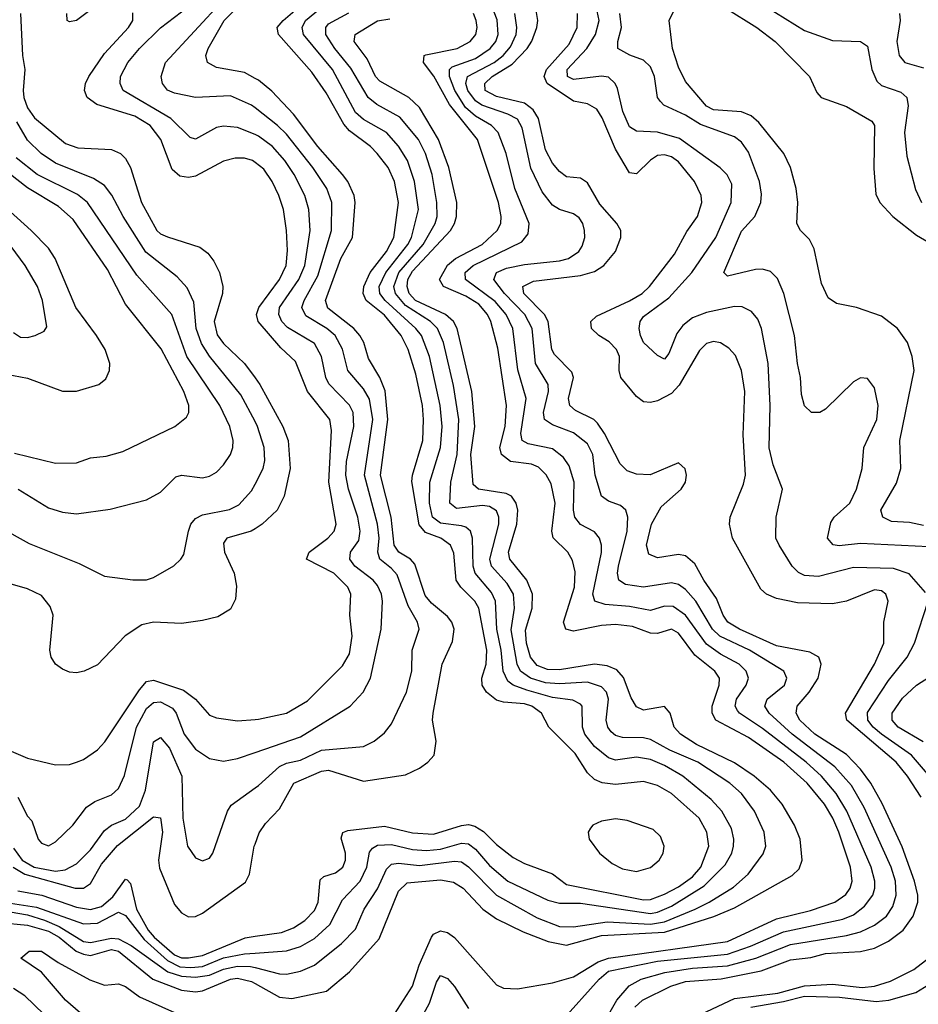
# Model space of a CAD drawing. Header units: inches. Extents: x 884549 to 1028252, y 526810 to 653624.
# Tile 138 of 256: x 959328 to 961895, y 551318 to 554132. Entities that reach past the tile are written whole.
import ezdxf

# ---------------------------------------------------------------- set-up
doc = ezdxf.new("R2010")
doc.units = ezdxf.units.IN
doc.header["$MEASUREMENT"] = 0
doc.layers.add('A9555', color=7, linetype='Continuous')
doc.layers.add('A9565', color=7, linetype='Continuous')

msp = doc.modelspace()

# ---------------------------------------------------------------- linework, layer by layer
at = {"layer": 'A9555', "color": 5}
for points, elevation in [([(960000, 553964.5), (959970, 553981), (959890, 553995.6), (959864.5, 554010), (959859.6, 554030), (959865.8, 554050), (959912.2, 554130), (959970, 554189.8), (960000, 554211.6)], 2620), ([(959570, 554190.4), (959490, 554129.9), (959470, 554125.7), (959463.1, 554130), (959462.7, 554150)], 2680), ([(960000, 553880.1), (959990, 553887.9), (959930, 553914.8), (959830, 553909.4), (959770, 553922.5), (959750.4, 553930.4), (959735.7, 553950), (959732.2, 553970), (959744, 554010), (959909.6, 554190)], 2640), ([(959330.5, 554150), (959335.4, 554030), (959342.3, 553990), (959337.4, 553930), (959339.8, 553910), (959350, 553880.2), (959370, 553851.7), (959458.8, 553778.7), (959494.1, 553765.9), (959590, 553760.9), (959615.4, 553750), (959630, 553735.4), (959644.1, 553710), (959676.1, 553610), (959719.9, 553530), (959730, 553519.9), (959750, 553511.2), (959842.1, 553482.1), (959864.8, 553464.8), (959881.9, 553441.9), (959898.5, 553410), (959908.5, 553370), (959907.4, 553350), (959883.7, 553270), (959891.9, 553231.9), (959910, 553206.3), (959969.8, 553149.8), (960000, 553109)], 2720), ([(960000, 553724.4), (959992.8, 553730), (959970, 553736.7), (959943.2, 553736.8), (959910, 553728.2), (959830, 553685.4), (959810, 553680.9), (959785.3, 553685.3), (959763.6, 553703.6), (959731.3, 553790), (959700.7, 553830), (959656.4, 553856.4), (959548.3, 553890), (959520.4, 553910), (959512.7, 553930), (959515.6, 553950), (959525.6, 553970), (959570, 554035.1), (959638.8, 554110), (959651.1, 554130), (959651.3, 554151.3)], 2680), ([(960000, 553803.8), (959950, 553824.1), (959910, 553827.9), (959890, 553823.7), (959830, 553790.5), (959815.2, 553795.2), (959759.6, 553850), (959623.2, 553930), (959614.4, 553950), (959616.2, 553970), (959637.1, 554010), (959670.4, 554050), (959730, 554109.2), (959809.8, 554170)], 2660), ([(960000, 552983.5), (959959.9, 553059.9), (959870.4, 553170.4), (959846.7, 553206.7), (959831.9, 553250), (959825.2, 553325.2), (959806.2, 553366.2), (959777.2, 553397.2), (959688.2, 553468.2), (959623.5, 553570), (959590.8, 553630.8), (959570, 553658), (959538.7, 553678.7), (959430, 553722.2), (959388.9, 553750), (959350, 553787.6), (959319.9, 553839.9)], 2740), ([(959323.1, 552790), (959410, 552737.5), (959450, 552724.5), (959490, 552720.1), (959586.5, 552733.5), (959690, 552760.2), (959730, 552781.6), (959774.2, 552825.8), (959790, 552830.9), (959850, 552822.5), (959870, 552827.2), (959890, 552838.9), (959910, 552859.7), (959930.3, 552889.7), (959936.9, 552910), (959937.8, 552930), (959927.6, 552970), (959899.9, 553030), (959804.9, 553170), (959762.3, 553290), (959662.1, 553402.1), (959521.7, 553610), (959493, 553633), (959378, 553690), (959317.3, 553737.3)], 2760), ([(959313.2, 552893.2), (959430, 552865), (959490, 552866), (959530, 552879.8), (959575, 552885), (959622.1, 552897.9), (959770.9, 552969.1), (959804, 552996), (959810.5, 553010), (959811, 553030), (959797.1, 553070), (959731.6, 553191.6), (959630, 553319.2), (959578.5, 553418.5), (959480.9, 553560.9), (959438.3, 553598.3), (959350, 553651.8), (959275.9, 553710)], 2780), ([(959290, 553119.1), (959350, 553107.6), (959450, 553070.6), (959490, 553070.6), (959554, 553090), (959574.1, 553105.9), (959584.4, 553130), (959584.9, 553150), (959571.6, 553190), (959547.6, 553230), (959488.1, 553310), (959429, 553450), (959410, 553479.6), (959360.8, 553530), (959270, 553610.5)], 2820), ([(959310, 553238.6), (959330, 553225.1), (959350, 553223.9), (959372.3, 553230), (959397.8, 553242.2), (959405.4, 553254.6), (959393.4, 553330), (959378.4, 553370), (959343.2, 553430), (959303.6, 553483.6)], 2840), ([(959270, 552682.1), (959354.8, 552634.8), (959497.9, 552577.9), (959570, 552541.8), (959651, 552531), (959690, 552531.8), (959710, 552538), (959768.5, 552571.5), (959788.3, 552590), (959796.2, 552603.8), (959809.9, 552670), (959817, 552690), (959830, 552706.5), (959850, 552716.9), (959927.3, 552732.7), (959954.2, 552745.8), (959990, 552785.8), (960000, 552805.1)], 2740), ([(960000, 552677.4), (959989.1, 552670.9), (959919.8, 552650), (959910, 552636), (959913.2, 552610), (959940.1, 552550), (959946.9, 552513.1), (959944.2, 552475.8), (959930, 552447.9), (959894, 552426), (959850, 552415.2), (959790, 552406.4), (959710, 552410.6), (959677, 552403), (959628.7, 552371.3), (959550, 552288.7), (959511.8, 552270), (959490, 552266), (959470, 552267.8), (959450, 552276.5), (959430.2, 552290.2), (959417.4, 552310), (959413.8, 552330), (959423.2, 552430), (959414.7, 552454.7), (959390, 552486.2), (959350, 552505.9), (959250, 552534.3)], 2720), ([(959283.2, 552050), (959350, 552021.4), (959430, 552002.4), (959470, 552003.9), (959490, 552010.1), (959510, 552018.1), (959550, 552045.5), (959571.4, 552068.6), (959670, 552217.4), (959690, 552240.4), (959710, 552244.8), (959795.8, 552215.8), (959829.7, 552190), (959870, 552144.6), (959890, 552137), (959950, 552128.5), (960000, 552132.5)], 2680), ([(959322.4, 551910), (959350, 551855.6), (959362.4, 551842.4), (959380.2, 551790), (959390, 551778.8), (959410, 551771.1), (959430, 551782.7), (959479.8, 551830), (959518.4, 551881.6), (959542.5, 551897.5), (959590, 551917.3), (959610, 551934.7), (959627.5, 551972.5), (959661.5, 552110), (959690, 552163.7), (959710, 552181), (959730, 552182.5), (959764.5, 552164.5), (959774.4, 552150), (959797.5, 552090), (959830, 552047.2), (959870, 552020.5), (959910, 552013.5), (959950, 552021), (960000, 552038.1)], 2660), ([(959310, 551764.9), (959334.8, 551730), (959369.1, 551710), (959430, 551699), (959457.7, 551702.3), (959490, 551719.4), (959530, 551759.4), (959570, 551815.1), (959590.2, 551829.8), (959630, 551847.6), (959670, 551884.1), (959687.5, 551930), (959710, 552067.9), (959730, 552080.5), (959755.7, 552050), (959790.5, 551970), (959794.2, 551850), (959807.6, 551770), (959830, 551736.5), (959850, 551728.2), (959870, 551736), (959879.8, 551750), (959921.5, 551870), (959932.2, 551887.8), (960000, 551936.5)], 2640), ([(959308.7, 551710), (959342.1, 551690), (959486.4, 551650), (959510, 551650.3), (959530, 551663.4), (959561.6, 551718.4), (959607.6, 551772.4), (959710, 551854.4), (959730, 551851.2), (959735.5, 551810), (959724.7, 551730), (959727.2, 551707.2), (959770, 551603.2), (959790, 551579.8), (959810, 551568.6), (959830, 551569.5), (959850, 551578.5), (959972.8, 551667.2), (959984.1, 551690), (959997.8, 551770), (960000, 551776)], 2620), ([(959322.2, 551642.2), (959391.2, 551630), (959490, 551596), (959530, 551589.4), (959561.9, 551598.1), (959594.2, 551625.8), (959630, 551676), (959634.4, 551674.4), (959643.9, 551663.9), (959661.9, 551590), (959695.2, 551530), (959711.5, 551510), (959770, 551459.6), (959790, 551451.1), (959810, 551450.9), (959850, 551457.8), (959971.5, 551508.5), (960000, 551512.7)], 2580), ([(959250, 551590.8), (959350, 551573.6), (959398.7, 551558.7), (959440.2, 551540.2), (959510, 551497.8), (959530, 551494.7), (959590, 551507.7), (959610, 551505.3), (959645.9, 551485.9), (959751.4, 551411.4), (959790, 551398.5), (959830, 551395.7), (959870, 551401.5), (959910, 551419.1), (959950, 551427.5), (959986.7, 551426.7), (960000, 551423.3)], 2540), ([(959289.6, 551609.6), (959375.7, 551595.7), (959510, 551548.1), (959550, 551550.6), (959610, 551581.6), (959630, 551571.6), (959683.7, 551503.7), (959750, 551443.8), (959785.4, 551425.4), (959816.8, 551423.2), (959850, 551426.2), (959910, 551451.3), (959970, 551462.2), (960000, 551464.5)], 2560), ([(959270, 551551.9), (959350, 551544.3), (959410, 551527.1), (959440.2, 551510), (959489.1, 551470), (959510, 551461.7), (959530, 551458.1), (959590, 551475.3), (959610, 551469.9), (959708.5, 551390), (959790, 551358.3), (959830, 551354), (959850, 551356.4), (959929.9, 551390), (959950, 551393.2), (959990, 551383.1), (960000, 551377.5)], 2520), ([(959530, 551268.1), (959459, 551330), (959389.8, 551409.8), (959330.7, 551450), (959354.7, 551470), (959390, 551470.4), (959437.7, 551437.7), (959528.1, 551388.1), (959570, 551373.4), (959610, 551376.7), (959630, 551369.2), (959670, 551339.8), (959770, 551294.7)], 2480), ([(959397.1, 551290), (959342.4, 551342.4), (959310, 551363.6)], 2520)]:
    msp.add_lwpolyline(points, dxfattribs=dict(at, elevation=elevation))
at = {"layer": 'A9565', "color": 5}
for points, elevation in [([(960000, 551464.5), (960090, 551471.2), (960130, 551483.7), (960170, 551506.4), (960214.1, 551545.9), (960250, 551616.8), (960300.1, 551670), (960319.8, 551710), (960327.3, 551752.7), (960335.3, 551764.7), (960350, 551773.1), (960390, 551774.6), (960450, 551761), (960490, 551758.2), (960530, 551761.4), (960590, 551778.9), (960610, 551777), (960630, 551761.7), (960670, 551714.8), (960721.9, 551670), (960836, 551616), (960870, 551607.5), (960930, 551606.9), (961130, 551577.7), (961150, 551581.4), (961190, 551598.9), (961282.9, 551657.1), (961342.9, 551717.1), (961362, 551750), (961367.1, 551770), (961367.7, 551790), (961360.6, 551820.6), (961333.7, 551870), (961303.4, 551903.4), (961221.7, 551970), (961170, 552001.1), (961130, 552018.2), (961090, 552024.4), (961030, 552016), (961010, 552022.8), (960970, 552055.5), (960942.2, 552090), (960935.2, 552110), (960934.6, 552170), (960930, 552176.1), (960907.7, 552187.7), (960850, 552194.7), (960776, 552216), (960737.1, 552230), (960721.7, 552241.7), (960708.4, 552270), (960702.7, 552330), (960690.6, 552390), (960687.4, 552470), (960675.3, 552495.3), (960628.5, 552550), (960623.1, 552570), (960621.1, 552650), (960615.2, 552670), (960602, 552682), (960590, 552685.9), (960530, 552693), (960507.2, 552710), (960498.7, 552750), (960499, 552810), (960529.9, 552910), (960534.6, 552970), (960528.8, 553030), (960498.7, 553170), (960475.7, 553230), (960459.8, 553250), (960372.1, 553330), (960357, 553350), (960354.8, 553370), (960373.2, 553410), (960436.6, 553490), (960447.2, 553510), (960466.7, 553590), (960456, 553670), (960435.6, 553730), (960410, 553770.9), (960375.8, 553810), (960310, 553847.3), (960287.1, 553867.1), (960220.9, 553990), (960138.9, 554090), (960134.8, 554110), (960144.5, 554130), (960213.4, 554186.6)], 2560), ([(960875.7, 551270), (960983, 551390), (961010, 551412.7), (961150, 551442), (961350, 551462), (961415.8, 551484.2), (961510, 551525.1), (961678.7, 551561.3), (961710, 551574.4), (961741.4, 551598.6), (961764.6, 551630), (961770.3, 551650), (961770.9, 551670), (961760.2, 551710), (961690.7, 551870), (961660.4, 551920.4), (961618.1, 551970), (961574.8, 552010), (961450, 552106.4), (961383.6, 552150), (961378.1, 552158.1), (961371.2, 552170), (961375.4, 552190), (961402.5, 552230), (961409.5, 552250), (961403, 552270), (961383.1, 552290), (961330, 552318.8), (961290, 552347.2), (961230, 552429.9), (961194.8, 552454.8), (961170, 552455.8), (961130, 552444.1), (961070, 552455.4), (961000.4, 552460.4), (960970.3, 552470.4), (960965.4, 552490), (960989.5, 552609.5), (960989.9, 552630), (960984.1, 552650), (960970, 552668.5), (960929.7, 552689.7), (960913.4, 552710), (960909.9, 552730), (960911.7, 552810), (960897.1, 552857.1), (960880.9, 552880.9), (960850, 552905.7), (960780.3, 552920.3), (960762.8, 552930), (960759, 552950), (960774.6, 553050), (960751.1, 553131.1), (960736.1, 553250), (960717, 553290), (960686.4, 553326.4), (960601.3, 553390), (960600.3, 553410), (960623.1, 553430), (960762.6, 553497.4), (960780.1, 553519.9), (960782.7, 553550), (960742.4, 553650), (960717.8, 553750), (960694.3, 553810), (960675.2, 553830), (960630, 553856), (960601.5, 553881.5), (960570.3, 553930), (960555.3, 553970), (960555.9, 553990), (960562.7, 553997.3), (960630, 554021.5), (960672.1, 554050), (960687.9, 554070), (960694.6, 554090), (960692.1, 554132.1), (960670, 554188.8)], 2460), ([(961910, 552686.9), (961870, 552695.1), (961818, 552698), (961793, 552710), (961787.3, 552730), (961832.6, 552807.4), (961845, 552850), (961842.1, 552930), (961882.5, 553130), (961876.7, 553170), (961863.4, 553210), (961835.7, 553250), (961790, 553284.5), (961718, 553310), (961661.1, 553321.1), (961636.9, 553336.9), (961617.9, 553377.9), (961597.2, 553477.2), (961583.7, 553503.7), (961558.3, 553530), (961548, 553550), (961550.7, 553609.3), (961546.1, 553650), (961529.9, 553710), (961510.6, 553750), (961438.7, 553838.7), (961417.4, 553857.4), (961390, 553868.7), (961310, 553874.9), (961290, 553884.8), (961230, 553955.6), (961210, 553996.3), (961192.1, 554050), (961182.9, 554130), (961211.8, 554190)], 2320), ([(960000, 551512.7), (960076.1, 551523.9), (960110, 551536.4), (960142.6, 551557.4), (960170, 551586.5), (960180.4, 551610), (960185.8, 551674.2), (960196.7, 551683.3), (960230, 551694.4), (960250.8, 551710), (960258.8, 551730), (960258.5, 551750), (960246.5, 551793.5), (960250.4, 551809.6), (960265, 551815), (960370, 551827.1), (960450, 551808.6), (960510, 551804.9), (960590, 551829.5), (960610, 551831.8), (960627.8, 551827.8), (960652.4, 551812.4), (960690, 551775.4), (960737.6, 551737.6), (960770, 551720.9), (960850, 551691.4), (960890, 551660.5), (961110, 551616.4), (961130, 551617.9), (961170, 551632.8), (961210, 551654), (961250, 551682.6), (961273.9, 551710), (961296.2, 551770), (961290.3, 551810), (961268.7, 551850), (961190, 551920.8), (961150, 551943.6), (961110, 551955.4), (961030, 551946.2), (960991.4, 551951.4), (960970, 551961.1), (960950, 551979.9), (960914.9, 552034.9), (960839.6, 552110), (960818.8, 552150), (960790.5, 552170), (960770, 552176.7), (960710, 552181.5), (960690, 552187.4), (960661.2, 552210), (960648.7, 552230), (960647.7, 552250), (960659.9, 552290), (960662.2, 552330), (960639.4, 552450), (960628.1, 552470), (960587.9, 552510), (960575, 552530), (960567.8, 552607.8), (960558.1, 552630), (960530.5, 552650), (960486.6, 552666.6), (960468.8, 552688.8), (960448.1, 552811.9), (960449.4, 552830.7), (960479, 552930), (960481.7, 552990), (960478.6, 553030), (960459.4, 553119.4), (960437.8, 553190), (960417.9, 553230), (960370, 553287.8), (960317.7, 553330), (960309, 553350), (960310.6, 553370), (960328.7, 553410), (960375.1, 553470), (960396.2, 553510), (960409.6, 553610), (960398.2, 553670), (960379.9, 553710), (960349.2, 553750), (960329.9, 553770), (960270, 553814.7), (960253.4, 553833.4), (960203.4, 553923.4), (960162.6, 553982.6), (960066.8, 554090), (960063.7, 554110), (960080.1, 554130), (960126.7, 554170)], 2580), ([(960000, 551423.3), (960070, 551405.2), (960090, 551404.4), (960130, 551412.7), (960170, 551430.5), (960247.5, 551492.5), (960287.2, 551532.8), (960311.4, 551590), (960350, 551647.8), (960375.5, 551704.5), (960390, 551718.8), (960410, 551721.5), (960470, 551714.8), (960570, 551727.1), (960590, 551725.4), (960610, 551710.8), (960690, 551629.7), (960805.6, 551565.5), (960870, 551540.6), (960910, 551539.3), (961006.2, 551553.8), (961130, 551547), (961170, 551553.5), (961256.9, 551590), (961297.7, 551610), (961366.7, 551653.3), (961409, 551690), (961451.8, 551748.2), (961459, 551770), (961454.3, 551810), (961426.4, 551870), (961390, 551920.8), (961356.7, 551950), (961265.1, 552010), (961184.9, 552044.9), (961130, 552075.3), (961110, 552080.1), (961050, 552080.4), (961030, 552086.7), (961017.4, 552097.4), (961007.4, 552110), (961003.5, 552130), (961009.9, 552190), (961004.1, 552210), (960990, 552225.5), (960950, 552238.9), (960870, 552233.7), (960830, 552236.7), (960786.8, 552250), (960758.8, 552270), (960748.4, 552290), (960731.3, 552388.7), (960741.1, 552450), (960737.9, 552490), (960720.5, 552520.5), (960675.4, 552570), (960671.2, 552590), (960696.5, 552690), (960696.8, 552710), (960690, 552728.9), (960670, 552741.3), (960650, 552743.8), (960575.6, 552735.6), (960556.3, 552750), (960559.5, 552810), (960577.2, 552890), (960582, 552990), (960567, 553087), (960538.4, 553210), (960521.2, 553250), (960501.1, 553270), (960430, 553315.3), (960401.5, 553350), (960396.2, 553370), (960411, 553410), (960480.1, 553490), (960514.9, 553550), (960520.1, 553570), (960519.8, 553610), (960505.7, 553690), (960487.3, 553750), (960466.9, 553790), (960413.6, 553853.6), (960347.6, 553890), (960323, 553910), (960273.9, 553993.9), (960228.2, 554050), (960202.6, 554090), (960202.6, 554110), (960210, 554120.1), (960268.1, 554151.9)], 2540), ([(960398.8, 551290), (960449.6, 551370.4), (960468.9, 551430), (960504.3, 551510), (960510, 551518.3), (960530, 551528.1), (960550, 551523.1), (960570, 551509.1), (960690, 551373.9), (960710, 551364.2), (960750, 551362.4), (960850, 551379.9), (960910, 551396.8), (960980.6, 551439.4), (961010, 551450.2), (961350, 551497.9), (961490, 551562.5), (961586.4, 551586.4), (961655.8, 551610), (961687.8, 551632.2), (961699.9, 551650), (961705.7, 551670), (961700.8, 551710), (961667.2, 551810), (961650.3, 551850.3), (961626.7, 551890), (961577, 551950), (961510.5, 552010.5), (961410, 552081.1), (961316.6, 552130), (961305.7, 552150), (961305.8, 552170), (961325.9, 552230), (961326.5, 552250), (961313.2, 552270), (961256.4, 552316.4), (961210, 552379.1), (961190, 552389.9), (961150, 552377.7), (961130, 552379.2), (961078.4, 552398.4), (961030, 552403.7), (960990, 552401.1), (960910, 552384.6), (960887.7, 552390), (960881.1, 552410), (960912.2, 552510), (960914.3, 552554.3), (960906.9, 552586.9), (960894, 552610), (960851.3, 552651.3), (960848.1, 552670), (960857.8, 552750), (960846, 552806), (960831.9, 552831.9), (960810, 552852.9), (960790, 552861.9), (960730, 552869.9), (960703.6, 552890), (960699.3, 552910), (960715, 552970), (960718.6, 553030), (960693.6, 553193.6), (960673.7, 553270), (960664.5, 553290), (960639, 553319), (960602.2, 553342.2), (960538.7, 553370), (960526.7, 553390), (960550, 553430.3), (960572.9, 553450), (960648.7, 553490), (960691.7, 553530), (960702.5, 553550), (960703.5, 553570), (960695.7, 553610), (960635.4, 553790), (960556, 553890), (960510.7, 553970.7), (960481, 554010), (960483.2, 554030), (960487.8, 554032.2), (960577.7, 554050), (960615, 554070), (960630.3, 554090), (960634.7, 554110), (960632.1, 554130), (960624, 554150)], 2480), ([(961003.5, 551276.5), (961033.6, 551330), (961068.9, 551371.1), (961103, 551390), (961170.7, 551409.3), (961250, 551421.6), (961350, 551427.8), (961430.3, 551449.7), (961530, 551489.2), (961690, 551514.9), (961730, 551525.2), (961770, 551544), (961803.4, 551570), (961822.3, 551597.7), (961831.5, 551630), (961829.7, 551670), (961817.1, 551710), (961740.4, 551880.4), (961703.6, 551943.6), (961656.7, 551996.7), (961534.4, 552090), (961468.3, 552150), (961456.7, 552170), (961463.4, 552190), (961512.5, 552230), (961519.4, 552250), (961510.5, 552270), (961412.8, 552330), (961327.8, 552370), (961306.6, 552390), (961259.4, 552470), (961230, 552503.3), (961210, 552518.2), (961190, 552522.9), (961110, 552510.3), (961057.9, 552517.9), (961039.3, 552530), (961035.3, 552550), (961037.9, 552570), (961062.6, 552670), (961064.5, 552710), (961058.9, 552730), (961044.1, 552744.1), (961010, 552755.9), (960989.9, 552770), (960971.4, 552830), (960964.6, 552890), (960950, 552920.4), (960910, 552951.4), (960850, 552974.6), (960827, 552990), (960823.9, 553010), (960838.6, 553070), (960837.4, 553090), (960801.5, 553150), (960791.5, 553250), (960770.5, 553290), (960712.6, 553350), (960682.2, 553390), (960689.4, 553410), (960718.4, 553421.6), (960770, 553433), (960870, 553442.8), (960895.7, 553450), (960924.9, 553470), (960934.6, 553485.4), (960941.9, 553510), (960941.4, 553530), (960936, 553550), (960925.8, 553565.8), (960910, 553576.9), (960870, 553589.5), (960850, 553601.7), (960820, 553640), (960788.3, 553708.3), (960763.2, 553823.2), (960750, 553848.3), (960722.4, 553862.4), (960647.6, 553887.6), (960630, 553900.2), (960607.5, 553930), (960602.4, 553950), (960607.3, 553970), (960682.8, 554010), (960708.6, 554030), (960730, 554054.9), (960746.1, 554090), (960748.1, 554110), (960742.4, 554150)], 2440), ([(961084.8, 551310), (961106.8, 551330), (961188.1, 551370), (961230, 551383), (961331.1, 551391.1), (961445.8, 551414.2), (961530, 551445.8), (961587.5, 551452.5), (961630, 551463.7), (961730, 551469), (961770, 551478.7), (961810, 551498.6), (961851.1, 551530), (961879.8, 551570), (961892.9, 551610), (961893.2, 551630), (961884, 551670), (961848.2, 551768.2), (961791.7, 551891.7), (961759.2, 551950), (961729.6, 551990), (961690, 552032.4), (961599.1, 552090), (961556, 552130), (961546.2, 552150), (961548.2, 552170), (961582.5, 552210), (961608.7, 552250), (961617.2, 552290), (961610.5, 552310), (961585, 552325), (961490, 552342.7), (961383.6, 552390), (961350.7, 552410), (961337.5, 552430), (961317.8, 552477.8), (961281.8, 552530), (961256.7, 552576.7), (961230, 552600.4), (961210, 552603.5), (961150, 552593.8), (961124.8, 552604.8), (961118.6, 552630), (961132.6, 552690), (961160.2, 552739.8), (961217.3, 552790), (961229.8, 552810), (961232.5, 552830), (961228.9, 552848.9), (961210, 552866), (961128.4, 552831.6), (961090, 552833), (961063.3, 552843.3), (961042.7, 552862.7), (960998.5, 552950), (960978.7, 552978.7), (960967.7, 552990), (960915.6, 553015.6), (960898.9, 553030), (960895.7, 553050), (960909.9, 553109.9), (960905.1, 553125.1), (960855.2, 553175.2), (960847.8, 553190), (960837.2, 553270), (960826.9, 553290), (960767.6, 553350), (960765.3, 553370), (960795.1, 553384.9), (960930, 553400.7), (960970, 553412.7), (960996.6, 553430), (961029.9, 553470), (961044.6, 553510), (961044.5, 553530), (961033.4, 553550), (960985.3, 553605.3), (960950, 553666.3), (960930, 553678.9), (960890, 553682.8), (960870, 553697.9), (960850, 553721.7), (960830, 553760.3), (960810, 553850), (960795, 553875), (960770, 553893.6), (960690, 553913.1), (960657.3, 553930), (960656.1, 553950), (960677.8, 553970), (960734.7, 554005.3), (960777, 554050), (960790.4, 554070.4), (960805.3, 554110), (960807.6, 554130), (960801.3, 554170)], 2420), ([(961903.3, 551910), (961863.8, 551970), (961831.2, 552010), (961690.6, 552130), (961686.7, 552150), (961769.9, 552290), (961796, 552350), (961796, 552410), (961808.5, 552470), (961802.2, 552490), (961790, 552499.9), (961770, 552502.7), (961689.4, 552470.6), (961650, 552463.2), (961550, 552465.8), (961490, 552477.7), (961461.4, 552490), (961444.7, 552504.7), (961363.9, 552650), (961355, 552690), (961357.4, 552710), (961395.6, 552804.4), (961401.3, 552830), (961394.7, 552945.3), (961399.3, 553070), (961389.9, 553130), (961372.6, 553172.6), (961353.5, 553193.5), (961330, 553209.1), (961310, 553212.5), (961290, 553207.2), (961270, 553187), (961211.9, 553088.1), (961190, 553064.3), (961150, 553042.9), (961130, 553038.1), (961110, 553040.2), (961090, 553054.9), (961044.8, 553110), (961040.5, 553130), (961041.1, 553170), (961033, 553190), (961012, 553212), (960982.3, 553230), (960961.1, 553250), (960959.1, 553270), (960975.1, 553284.9), (961070, 553328.3), (961106.2, 553350), (961126.7, 553370), (961197.8, 553462.1), (961233.1, 553526.9), (961263.5, 553570), (961276.1, 553610), (961274.9, 553630), (961255.6, 553670), (961210, 553726.3), (961190, 553740.5), (961170, 553745.9), (961150, 553744), (961130, 553730.4), (961090, 553691.2), (961070, 553694.3), (961030, 553762.5), (960991.6, 553851.6), (960976, 553876), (960950, 553892.1), (960910, 553899.1), (960834.6, 553950), (960825.8, 553970), (960832.8, 553990), (960897.6, 554062.4), (960920.4, 554110), (960921, 554150)], 2380), ([(961915.5, 552495.5), (961868.5, 552548.5), (961824.2, 552564.2), (961710, 552566.2), (961610, 552541.3), (961570, 552544.1), (961552.2, 552552.2), (961534.6, 552570), (961496.8, 552630), (961487.3, 552650), (961488.2, 552710), (961507.2, 552790), (961480.4, 552860.4), (961468.4, 552908.3), (961471.3, 553030), (961466.2, 553150), (961446.8, 553250), (961436.2, 553276.2), (961418.1, 553298.1), (961391.6, 553311.6), (961370, 553312.2), (961290, 553295.1), (961250, 553279.8), (961222, 553258), (961205.1, 553234.9), (961181.9, 553178.1), (961170, 553162.3), (961150, 553172.3), (961110, 553209.2), (961100.9, 553230), (961097, 553250), (961099.9, 553270), (961110, 553283.8), (961182.5, 553337.5), (961248.1, 553410), (961316, 553510), (961359.7, 553610), (961362.1, 553662.1), (961349.1, 553689.1), (961328.6, 553708.6), (961212.4, 553792.4), (961150, 553811), (961090, 553813.4), (961070, 553826.4), (961051.1, 553870), (961035.7, 553935.7), (961028.7, 553950), (961010, 553967.7), (960990, 553971.2), (960910, 553961), (960892.9, 553970), (960891.9, 553990), (960947.8, 554050), (960972.4, 554090), (960983.3, 554130), (960974.9, 554170)], 2360), ([(961963.8, 552623.8), (961730, 552635.1), (961668.4, 552628.4), (961651.2, 552631.2), (961635.3, 552650), (961645, 552695), (961654.8, 552710), (961698.7, 552750), (961717.8, 552790), (961734.4, 552850), (961739.5, 552910), (961776.4, 552990), (961780.4, 553030), (961770, 553079.7), (961750, 553106.6), (961730, 553108.5), (961710, 553097.6), (961630, 553019.1), (961613, 553010), (961590, 553009.8), (961570, 553028.2), (961561, 553061), (961558.3, 553110), (961549.4, 553150), (961541, 553230), (961510.8, 553350), (961492.8, 553392.8), (961472.2, 553412.2), (961450, 553419.3), (961430, 553418.7), (961350, 553399.2), (961339.2, 553410), (961390, 553527.6), (961427.5, 553570), (961444.6, 553610), (961446.5, 553633.5), (961440.8, 553670), (961410, 553753.3), (961390, 553781.7), (961370, 553797.6), (961272.8, 553832.8), (961230, 553859), (961168.1, 553888.1), (961157.8, 553897.9), (961149.9, 553910), (961140.7, 553970), (961130, 553997.4), (961110, 554016.4), (961070.5, 554030.5), (961036.8, 554050), (961036, 554070), (961046.7, 554110), (961042.5, 554150)], 2340), ([(961345, 554165), (961433.5, 554110), (961485.6, 554070), (961583.6, 553970), (961604.4, 553924.4), (961617.6, 553910), (961690, 553884.3), (961762.1, 553842.1), (961769.5, 553829.5), (961767.2, 553707.2), (961773.6, 553633.6), (961784.6, 553610), (961822.3, 553570), (961890, 553516), (961930, 553492.1)], 2320), ([(961459.2, 554170), (961570, 554101.2), (961650, 554072.3), (961730, 554069.4), (961750, 554056.9), (961761.9, 553990), (961776.3, 553956.3), (961790, 553944.3), (961845.2, 553925.2), (961861.9, 553910), (961865.8, 553885.8), (961855.3, 553810), (961862.1, 553742.1), (961886.9, 553646.9), (961904.1, 553610)], 2340), ([(961840.7, 554150), (961842.7, 554130), (961833, 554070), (961839.8, 554030), (961856.2, 554010), (961910, 553994.5)], 2360), ([(960000, 551377.5), (960070, 551338.3), (960105.3, 551334.7), (960204.3, 551355.7), (960270, 551410.6), (960354.4, 551505.6), (960410, 551641.6), (960434.8, 551665.2), (960530, 551674), (960567.1, 551667.1), (960594.2, 551650), (960650.4, 551590.4), (960690, 551562.2), (960765.8, 551525.8), (960837.6, 551497.6), (960890, 551487.1), (960990, 551514.6), (961170, 551524.5), (961310.9, 551569.1), (961370, 551593.8), (961534, 551686), (961554.1, 551705.9), (961563.2, 551730), (961556.8, 551790), (961541.3, 551830), (961505.4, 551890), (961472.4, 551930), (961425.8, 551970), (961370, 552008.3), (961261.1, 552061.1), (961215.5, 552090), (961197.2, 552110), (961185.5, 552150), (961170, 552169.8), (961110, 552159.1), (961090, 552168.1), (961074, 552194), (961052.7, 552252.7), (961033.9, 552273.9), (961006, 552286), (960970.1, 552289.9), (960870, 552274.3), (960835.1, 552275.1), (960806.3, 552286.3), (960786.8, 552310), (960775.2, 552350), (960772.9, 552387.1), (960791.5, 552450), (960793, 552490), (960776.3, 552530), (960727.6, 552590), (960724.4, 552610), (960747.4, 552690), (960750.7, 552730), (960746.2, 552750), (960732.5, 552770), (960717.8, 552777.8), (960638.7, 552790), (960623.5, 552803.5), (960616.9, 552890), (960627.8, 552970), (960619.8, 553070), (960577.6, 553250), (960567.2, 553270), (960544.5, 553290), (960458.7, 553330), (960440.7, 553350), (960434.3, 553370), (960436.9, 553390), (960450, 553413.5), (960558.5, 553530), (960570.2, 553550), (960575.7, 553570), (960576.3, 553610), (960553.2, 553710), (960524.2, 553790), (960470, 553880.8), (960439.1, 553910), (960356.3, 553956.3), (960344.6, 553970), (960320.6, 554020.6), (960283.1, 554070), (960285.8, 554090), (960350, 554129.1), (960385.2, 554134.8)], 2520), ([(960000, 551776), (960011.7, 551808.3), (960030, 551835), (960070, 551876.8), (960111, 551950), (960190, 551984.9), (960210, 551987.7), (960310, 551955.7), (960430, 551974.3), (960470, 551993.1), (960493.6, 552010), (960511.3, 552030), (960517.5, 552070), (960506.9, 552130), (960508.7, 552150), (960534.8, 552290), (960564.5, 552355.5), (960568.7, 552390), (960561.9, 552410), (960550, 552426.2), (960504.3, 552464.3), (960486.4, 552486.4), (960456.3, 552576.3), (960444.4, 552590), (960410.5, 552610.5), (960397.3, 552630), (960388.5, 552710), (960358.1, 552830), (960379.2, 552990), (960371.9, 553071.9), (960356.3, 553110), (960323.8, 553163.8), (960310.6, 553210), (960299.8, 553230), (960282, 553250), (960207.8, 553307.8), (960201.6, 553330), (960244.9, 553450), (960278.4, 553510), (960286.2, 553610), (960282.8, 553630), (960265, 553670), (960250.3, 553690), (960179.9, 553770), (960110, 553862.1), (960048.2, 553928.2), (960010, 553959), (960000, 553964.5)], 2620), ([(960000, 551936.5), (960010, 551943.6), (960070, 551997.5), (960090, 552007.6), (960130, 552016.1), (960190, 552044.5), (960310, 552054.8), (960340.3, 552070), (960370, 552094), (960390, 552119.6), (960432.4, 552210), (960447.7, 552270), (960449.3, 552330), (960468.7, 552390), (960464.1, 552410), (960437.3, 552457.3), (960405.6, 552545.6), (960390, 552564), (960356.2, 552590), (960350.8, 552610), (960354.2, 552650), (960350.2, 552690), (960312.4, 552830), (960336.9, 552990), (960327.4, 553047.4), (960310, 553077.5), (960265.3, 553130), (960250.2, 553190.2), (960229.3, 553229.3), (960205, 553250), (960145.6, 553285.6), (960134.1, 553310), (960140.5, 553330), (960179.5, 553400.5), (960218.1, 553530), (960219.3, 553610), (960205.3, 553650), (960164.9, 553710), (960090, 553804.6), (960064.4, 553830), (960000, 553880.1)], 2640), ([(960000, 552038.1), (960130, 552082.6), (960271.6, 552170), (960308.5, 552210), (960329.5, 552250.4), (960360.8, 552390), (960363.9, 552470), (960361.3, 552490), (960350, 552514.9), (960337.3, 552530), (960284.7, 552570), (960270.4, 552590), (960273, 552610), (960296.5, 552643.5), (960300.2, 552670), (960293.3, 552710), (960266.8, 552790), (960259.3, 552830), (960261.5, 552870), (960281.9, 552970), (960279.9, 553010), (960270, 553030.4), (960211.2, 553091.2), (960202.3, 553110), (960189.6, 553170), (960170, 553206.7), (960092.9, 553252.9), (960076.8, 553270), (960067.7, 553290), (960069.9, 553310), (960125.3, 553390), (960142, 553430), (960157.4, 553530), (960154.1, 553590), (960142.5, 553630), (960112.3, 553690), (960085.6, 553730), (960050, 553769.5), (960010, 553799.7), (960000, 553803.8)], 2660), ([(960000, 552132.5), (960010, 552133.3), (960090, 552150.6), (960150, 552185.1), (960250, 552285.4), (960270, 552320.2), (960277.1, 552370), (960271, 552430), (960273.4, 552490), (960265.4, 552510), (960225.4, 552550), (960146.6, 552590), (960154.9, 552610), (960207.6, 552650), (960226, 552670), (960231.8, 552690), (960210.4, 552810), (960218.1, 552958.1), (960213.7, 552990), (960149.9, 553070), (960115.7, 553155.7), (960074.2, 553194.2), (960009.4, 553269.4), (960004.1, 553290), (960010.5, 553310), (960070.2, 553390), (960089, 553430), (960092.6, 553472.6), (960089.5, 553530), (960080.9, 553590), (960067.9, 553630), (960049.1, 553670), (960025, 553705), (960000, 553724.4)], 2680), ([(960000, 553109), (960014.1, 553090), (960079.7, 552970), (960095, 552930), (960100.6, 552850), (960082.8, 552770), (960063, 552730), (960020.8, 552690), (960000, 552677.4)], 2720), ([(960000, 552805.1), (960023.2, 552850), (960027.6, 552872.4), (960026, 552910), (960007.1, 552970), (960000, 552983.5)], 2740), ([(961927.1, 551970), (961875.1, 552030), (961789.4, 552090), (961765.6, 552110), (961750.9, 552130), (961750, 552152.1), (961810, 552243.4), (961862.7, 552310), (961883.8, 552350), (961922.6, 552470)], 2360), ([(961908.2, 552068.2), (961837.4, 552110), (961820.3, 552130), (961819.9, 552150), (961850, 552193), (961889.4, 552230.6), (961950.2, 552269.8)], 2340), ([(961274.3, 551290), (961370, 551334.7), (961493.3, 551350), (961570, 551370.6), (961650, 551375.8), (961734.1, 551365.9), (961770, 551370.3), (961815.7, 551384.3), (961882.1, 551417.9), (961961.2, 551478.8)], 2380), ([(961416, 551310), (961510, 551326), (961570, 551341.9), (961670, 551338.3), (961773.9, 551326.1), (961810.8, 551330), (961887.6, 551352.4), (962011.6, 551428.4)], 2360), ([(960459.2, 551250), (960498.1, 551321.9), (960518.4, 551381.6), (960530, 551400.6), (960550, 551392.3), (960570, 551369.5), (960610, 551306.7)], 2460)]:
    msp.add_lwpolyline(points, dxfattribs=dict(at, elevation=elevation))
at = {"layer": 'A9565', "color": 5, "elevation": 2620}
msp.add_lwpolyline([(961030, 551848.7), (960990, 551842), (960965, 551830), (960958.1, 551821.9), (960951.4, 551810), (960954.4, 551790), (960984.2, 551750), (961020.3, 551720.3), (961050, 551705.9), (961090, 551697.8), (961130, 551709), (961154.1, 551730), (961165.8, 551750), (961169.1, 551770), (961158.1, 551798), (961137.7, 551817.7), (961063.2, 551843.2)], close=True, dxfattribs=at)

doc.saveas('drawing.dxf')
